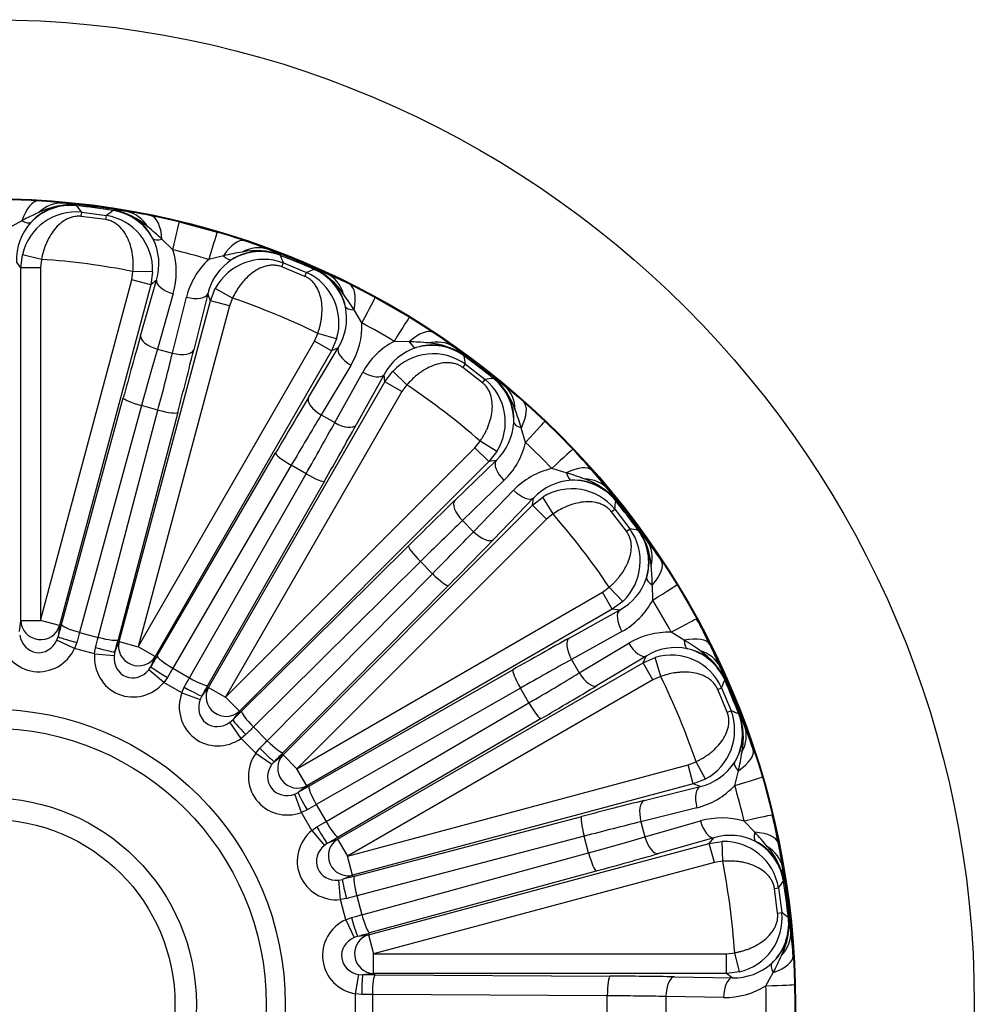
# Model space of a CAD drawing. Header units: millimetres. Extents: x 0 to 2285, y 0 to 1615.
# Tile 16 of 18: x 1624 to 1867, y 1082 to 1332. Entities that reach past the tile are written whole.
import ezdxf

# ---------------------------------------------------------------- set-up
doc = ezdxf.new("R2010")
doc.units = ezdxf.units.MM
doc.header["$LTSCALE"] = 7.692308
doc.layers.add('CAP500C', color=7, linetype='Continuous')
doc.layers.add('Default', color=7, linetype='Continuous')

# ---------------------------------------------------------------- blocks, each defined once
blk = doc.blocks.new('SE2')
at = {"layer": 'CAP500C', "color": 7, "linetype": 'Continuous'}
for p, q in [((1638.59, 1285.13), (1638.68, 1285.01)), ((1639.87, 1282.28), (1640, 1283.34)), ((1640, 1283.34), (1646.25, 1282.52)), ((1646.09, 1281.46), (1646.25, 1282.52)), ((1647.95, 1283.79), (1648.07, 1283.88)), ((1624.78, 1281.17), (1621.4, 1279.31)), ((1646.09, 1281.46), (1639.87, 1282.28)), ((1664.74, 1280.92), (1674.44, 1278.32)), ((1663.16, 1273.81), (1660.38, 1276.48)), ((1624.53, 1269.26), (1624.93, 1272.56)), ((1629.78, 1271.38), (1624.93, 1272.56)), ((1690.36, 1272.55), (1690.42, 1272.41)), ((1624.53, 1269.26), (1623.43, 1270.77)), ((1629.78, 1271.38), (1629.53, 1269.26)), ((1676, 1272.3), (1672.25, 1271.38)), ((1690.86, 1269.47), (1691.25, 1270.46)), ((1691.25, 1270.46), (1697.08, 1268.05)), ((1624.53, 1179.68), (1624.53, 1269.26)), ((1629.53, 1269.26), (1624.53, 1269.26)), ((1629.53, 1269.26), (1629.53, 1179.68)), ((1652.71, 1266.21), (1653.02, 1268.32)), ((1658.01, 1268.2), (1653.02, 1268.32)), ((1658.01, 1268.2), (1657.54, 1264.91)), ((1696.65, 1267.07), (1690.86, 1269.47)), ((1696.65, 1267.07), (1697.08, 1268.05)), ((1699.05, 1268.84), (1699.19, 1268.89)), ((1629.53, 1179.68), (1652.71, 1266.21)), ((1657.54, 1264.91), (1652.71, 1266.21)), ((1654.96, 1252), (1658.99, 1266.09)), ((1658.99, 1266.09), (1657.54, 1264.91)), ((1657.54, 1264.91), (1634.35, 1178.38)), ((1663.25, 1262.67), (1659.22, 1248.58)), ((1672, 1262.6), (1668.45, 1248.38)), ((1672.67, 1260.86), (1672, 1262.6)), ((1672.67, 1260.86), (1673.91, 1263.94)), ((1678.29, 1261.55), (1673.91, 1263.94)), ((1649.48, 1174.33), (1672.67, 1260.86)), ((1663.05, 1247.55), (1666.6, 1261.77)), ((1677.5, 1259.57), (1672.67, 1260.86)), ((1678.29, 1261.55), (1677.5, 1259.57)), ((1714.52, 1261.71), (1723.22, 1256.69)), ((1677.5, 1259.57), (1654.31, 1173.03)), ((1711.16, 1255.26), (1709.17, 1258.56)), ((1699.1, 1250.62), (1699.94, 1252.58)), ((1704.74, 1251.17), (1699.94, 1252.58)), ((1654.31, 1173.03), (1699.1, 1250.62)), ((1703.43, 1248.12), (1699.1, 1250.62)), ((1704.74, 1251.17), (1703.43, 1248.12)), ((1723.17, 1250.48), (1719.31, 1250.55)), ((1703.43, 1248.12), (1658.64, 1170.54)), ((1659.22, 1248.58), (1663.05, 1247.55)), ((1697.59, 1236.31), (1705.14, 1248.88)), ((1705.14, 1248.88), (1703.43, 1248.12)), ((1737.1, 1247), (1737.13, 1246.85)), ((1708.37, 1244.47), (1700.82, 1231.91)), ((1704.26, 1229.92), (1711.37, 1242.74)), ((1717, 1240.29), (1718.99, 1242.95)), ((1722.6, 1239.5), (1718.99, 1242.95)), ((1736.79, 1243.89), (1737.43, 1244.75)), ((1741.77, 1240.07), (1736.79, 1243.89)), ((1737.43, 1244.75), (1742.43, 1240.91)), ((1672.2, 1162.7), (1717, 1240.29)), ((1716.8, 1242.14), (1709.69, 1229.33)), ((1717, 1240.29), (1716.8, 1242.14)), ((1721.32, 1237.79), (1717, 1240.29)), ((1741.77, 1240.07), (1742.43, 1240.91)), ((1744.54, 1241.16), (1744.69, 1241.18)), ((1721.32, 1237.79), (1676.53, 1160.21)), ((1722.6, 1239.5), (1721.32, 1237.79)), ((1634.82, 1178.66), (1650.55, 1236.22)), ((1655.19, 1234.24), (1639.46, 1176.68)), ((1644.21, 1175.41), (1659.37, 1233.12)), ((1664.38, 1232.52), (1649.22, 1174.8)), ((1659.37, 1233.12), (1655.19, 1234.24)), ((1700.82, 1231.91), (1704.26, 1229.92)), ((1752.73, 1224.91), (1751.65, 1228.62)), ((1739.88, 1223.55), (1741.2, 1225.23)), ((1745.46, 1222.63), (1741.2, 1225.23)), ((1676.53, 1160.21), (1739.88, 1223.55)), ((1743.41, 1220.02), (1739.88, 1223.55)), ((1745.46, 1222.63), (1743.41, 1220.02)), ((1659.16, 1170.69), (1689.25, 1222.22)), ((1743.41, 1220.02), (1680.06, 1156.67)), ((1734.72, 1210.12), (1745.25, 1220.31)), ((1745.25, 1220.31), (1743.41, 1220.02)), ((1693.22, 1219.1), (1663.13, 1167.57)), ((1696.97, 1216.94), (1693.22, 1219.1)), ((1763.08, 1217.19), (1759.38, 1218.26)), ((1667.39, 1165.11), (1696.97, 1216.94)), ((1701.65, 1215.06), (1672.07, 1163.23)), ((1747.23, 1215.22), (1736.69, 1205.04)), ((1739.5, 1202.23), (1749.68, 1212.77)), ((1754.77, 1210.79), (1744.59, 1200.25)), ((1754.48, 1208.94), (1757.1, 1211)), ((1754.48, 1208.94), (1754.77, 1210.79)), ((1759.7, 1206.73), (1757.1, 1211)), ((1775.65, 1210.22), (1775.63, 1210.07)), ((1691.14, 1145.6), (1754.48, 1208.94)), ((1758.02, 1205.41), (1754.48, 1208.94)), ((1774.54, 1207.3), (1775.38, 1207.96)), ((1775.38, 1207.96), (1779.22, 1202.96)), ((1758.02, 1205.41), (1694.67, 1142.06)), ((1736.69, 1205.04), (1739.5, 1202.23)), ((1759.7, 1206.73), (1758.02, 1205.41)), ((1778.36, 1202.33), (1774.54, 1207.3)), ((1778.36, 1202.33), (1779.22, 1202.96)), ((1781.32, 1202.66), (1781.47, 1202.64)), ((1680.6, 1156.69), (1723.01, 1198.67)), ((1726.04, 1194.63), (1683.64, 1152.65)), ((1729.1, 1191.57), (1726.04, 1194.63)), ((1687.12, 1149.17), (1729.1, 1191.57)), ((1733.13, 1188.54), (1691.15, 1146.14)), ((1772.26, 1186.86), (1773.97, 1188.14)), ((1777.41, 1184.52), (1773.97, 1188.14)), ((1785.02, 1184.85), (1784.94, 1188.7)), ((1694.67, 1142.06), (1772.26, 1186.86)), ((1774.75, 1182.53), (1772.26, 1186.86)), ((1774.75, 1182.53), (1697.17, 1137.74)), ((1777.41, 1184.52), (1774.75, 1182.53)), ((1776.61, 1182.33), (1774.75, 1182.53)), ((1763.8, 1175.22), (1776.61, 1182.33)), ((1624.17, 1176.92), (1624.53, 1179.68)), ((1624.53, 1179.68), (1629.53, 1179.68)), ((1634.35, 1178.38), (1629.53, 1179.68)), ((1634.35, 1178.38), (1633.99, 1175.62)), ((1633.67, 1174.71), (1633.99, 1175.62)), ((1639.46, 1176.68), (1644.21, 1175.41)), ((1777.2, 1176.9), (1764.39, 1169.79)), ((1793.03, 1174.7), (1789.72, 1176.7)), ((1638.19, 1172.61), (1633.67, 1174.71)), ((1638.75, 1174.08), (1638.19, 1172.61)), ((1643.28, 1171.24), (1638.19, 1172.61)), ((1643.28, 1171.24), (1643.53, 1172.8)), ((1648.42, 1171.76), (1649.48, 1174.33)), ((1649.48, 1174.33), (1654.31, 1173.03)), ((1658.64, 1170.54), (1654.31, 1173.03)), ((1766.37, 1166.36), (1778.94, 1173.9)), ((1643.28, 1171.24), (1648.24, 1170.8)), ((1648.42, 1171.76), (1648.24, 1170.8)), ((1658.64, 1170.54), (1657.57, 1167.97)), ((1783.34, 1170.67), (1770.78, 1163.13)), ((1782.58, 1168.96), (1783.34, 1170.67)), ((1782.58, 1168.96), (1785.64, 1170.27)), ((1787.05, 1165.48), (1785.64, 1170.27)), ((1657.03, 1167.17), (1657.57, 1167.97)), ((1663.13, 1167.57), (1667.39, 1165.11)), ((1705, 1124.17), (1782.58, 1168.96)), ((1764.39, 1169.79), (1766.37, 1166.36)), ((1785.08, 1164.64), (1782.58, 1168.96)), ((1660.85, 1163.97), (1657.03, 1167.17)), ((1661.77, 1165.24), (1660.85, 1163.97)), ((1697.7, 1137.61), (1749.52, 1167.18)), ((1787.05, 1165.48), (1785.08, 1164.64)), ((1665.41, 1161.33), (1660.85, 1163.97)), ((1665.41, 1161.33), (1666.05, 1162.77)), ((1670.51, 1160.5), (1672.2, 1162.7)), ((1672.2, 1162.7), (1676.53, 1160.21)), ((1751.41, 1162.5), (1699.58, 1132.93)), ((1785.08, 1164.64), (1707.5, 1119.84)), ((1753.57, 1158.76), (1751.41, 1162.5)), ((1801.53, 1162.19), (1802.51, 1162.61)), ((1802.51, 1162.61), (1804.92, 1156.79)), ((1803.36, 1164.72), (1803.3, 1164.58)), ((1665.41, 1161.33), (1670.09, 1159.62)), ((1670.51, 1160.5), (1670.09, 1159.62)), ((1680.06, 1156.67), (1676.53, 1160.21)), ((1803.93, 1156.39), (1801.53, 1162.19)), ((1702.04, 1128.66), (1753.57, 1158.76)), ((1680.06, 1156.67), (1678.37, 1154.47)), ((1803.93, 1156.39), (1804.92, 1156.79)), ((1806.88, 1155.95), (1807.01, 1155.89)), ((1677.63, 1153.83), (1678.37, 1154.47)), ((1680.5, 1149.75), (1677.63, 1153.83)), ((1683.64, 1152.65), (1687.12, 1149.17)), ((1756.68, 1154.79), (1705.15, 1124.69)), ((1681.72, 1150.75), (1680.5, 1149.75)), ((1684.22, 1146.03), (1680.5, 1149.75)), ((1684.22, 1146.03), (1685.21, 1147.25)), ((1684.22, 1146.03), (1688.3, 1143.17)), ((1688.93, 1143.9), (1691.14, 1145.6)), ((1691.14, 1145.6), (1694.67, 1142.06)), ((1688.93, 1143.9), (1688.3, 1143.17)), ((1707.5, 1119.84), (1794.03, 1143.03)), ((1794.03, 1143.03), (1796.02, 1143.82)), ((1795.33, 1138.2), (1794.03, 1143.03)), ((1798.41, 1139.44), (1796.02, 1143.82)), ((1697.17, 1137.74), (1694.67, 1142.06)), ((1805.84, 1137.78), (1806.77, 1141.53)), ((1697.17, 1137.74), (1694.96, 1136.04)), ((1795.33, 1138.2), (1708.79, 1115.02)), ((1782.85, 1133.98), (1797.07, 1137.53)), ((1798.41, 1139.44), (1795.33, 1138.2)), ((1797.07, 1137.53), (1795.33, 1138.2)), ((1694.09, 1135.62), (1694.96, 1136.04)), ((1695.8, 1130.94), (1694.09, 1135.62)), ((1699.58, 1132.93), (1702.04, 1128.66)), ((1697.24, 1131.59), (1695.8, 1130.94)), ((1698.43, 1126.38), (1695.8, 1130.94)), ((1796.24, 1132.14), (1782.02, 1128.59)), ((1709.27, 1114.76), (1766.98, 1129.91)), ((1782.02, 1128.59), (1783.05, 1124.75)), ((1783.05, 1124.75), (1797.13, 1128.79)), ((1810.95, 1125.91), (1808.28, 1128.7)), ((1698.43, 1126.38), (1699.71, 1127.3)), ((1698.43, 1126.38), (1701.63, 1122.56)), ((1702.43, 1123.11), (1701.63, 1122.56)), ((1702.43, 1123.11), (1705, 1124.17)), ((1705, 1124.17), (1707.5, 1119.84)), ((1767.59, 1124.9), (1709.88, 1109.75)), ((1712.85, 1099.89), (1799.38, 1123.08)), ((1768.71, 1120.73), (1767.59, 1124.9)), ((1800.55, 1124.53), (1786.46, 1120.49)), ((1799.38, 1123.08), (1800.55, 1124.53)), ((1799.38, 1123.08), (1802.67, 1123.55)), ((1800.67, 1118.25), (1799.38, 1123.08)), ((1802.79, 1118.55), (1802.67, 1123.55)), ((1711.15, 1104.99), (1768.71, 1120.73)), ((1708.79, 1115.02), (1707.5, 1119.84)), ((1800.67, 1118.25), (1714.14, 1095.06)), ((1802.79, 1118.55), (1800.67, 1118.25)), ((1708.79, 1115.02), (1706.22, 1113.95)), ((1770.69, 1116.08), (1713.13, 1100.35)), ((1705.27, 1113.77), (1706.22, 1113.95)), ((1705.71, 1108.81), (1705.27, 1113.77)), ((1818.34, 1113.6), (1818.26, 1113.48)), ((1815.93, 1111.63), (1816.98, 1111.78)), ((1816.75, 1105.41), (1815.93, 1111.63)), ((1816.98, 1111.78), (1817.81, 1105.53)), ((1707.27, 1109.06), (1705.71, 1108.81)), ((1707.07, 1103.72), (1705.71, 1108.81)), ((1709.88, 1109.75), (1711.15, 1104.99)), ((1816.75, 1105.41), (1817.81, 1105.53)), ((1707.07, 1103.72), (1708.54, 1104.28)), ((1707.07, 1103.72), (1709.17, 1099.2)), ((1819.48, 1104.22), (1819.59, 1104.12)), ((1710.09, 1099.53), (1709.17, 1099.2)), ((1710.09, 1099.53), (1712.85, 1099.89)), ((1712.85, 1099.89), (1714.14, 1095.06)), ((1714.14, 1095.06), (1803.73, 1095.06)), ((1714.14, 1090.07), (1714.14, 1095.06)), ((1803.73, 1095.06), (1805.85, 1095.32)), ((1803.73, 1090.07), (1803.73, 1095.06)), ((1807.02, 1090.46), (1805.85, 1095.32)), ((1714.14, 1090.07), (1711.38, 1089.7)), ((1803.73, 1090.07), (1714.14, 1090.07)), ((1807.02, 1090.46), (1803.73, 1090.07)), ((1805.24, 1088.96), (1803.73, 1090.07)), ((1813.77, 1086.94), (1815.64, 1090.32)), ((1709.56, 1084.87), (1710.42, 1089.78)), ((1710.42, 1089.78), (1711.38, 1089.7)), ((1714.53, 1089.69), (1774.2, 1089.39)), ((1790.58, 1089.22), (1805.24, 1088.96)), ((1709.56, 1079.6), (1709.56, 1084.87)), ((1711.12, 1084.71), (1709.56, 1084.87)), ((1713.82, 1084.69), (1713.82, 1079.77)), ((1773.49, 1084.39), (1713.82, 1084.69)), ((1773.49, 1080.07), (1773.49, 1084.39)), ((1788.38, 1084.22), (1788.38, 1080.25)), ((1803.04, 1083.97), (1788.38, 1084.22))]:
    blk.add_line(p, q, dxfattribs=at)
for radius in [250, 204.6, 204.43, 75, 70.15, 52.41, 46.98]:
    blk.add_circle((1616.7, 1082.23), radius, dxfattribs=at)
for centre, radius, start, end in [((1617.75, 1125.64), 160.98, 85.9978, 88.5859), ((1637.07, 1271.76), 13.46, 83.526, 137.9846), ((1619.49, 1149.4), 137.16, 83.4399, 86.0292), ((1637.14, 1267.21), 17.97, 85.3588, 116.5871), ((1616.7, 1082.23), 204.27, 80.1847, 84.8153), ((1632.44, 1257.21), 28.59, 77.5696, 84.5349), ((1616.7, 1082.23), 203.96, 81.1878, 83.8122), ((1009.87, 789.51), 800.58, 38.08581, 38.23775), ((1657.95, 1219.02), 70.45, 114.1833, 118.088), ((1638.58, 1269.4), 14.01, 84.1831, 166.9873), ((2128.48, 640.57), 802.89, 126.76247, 126.91397), ((1643.99, 1268.67), 14.03, 358.0993, 80.7304), ((1646.07, 1270.57), 13.46, 27.0154, 81.474), ((1646.79, 1255.32), 28.59, 80.4651, 87.4304), ((1644.84, 1266.2), 17.97, 48.4129, 79.6412), ((1631.39, 1147.84), 137.16, 78.9708, 81.5601), ((1637.79, 1271.2), 14.36, 138.2336, 181.7039), ((1626.92, 1124.44), 160.98, 76.4141, 79.0022), ((1612.26, 1225.04), 70.45, 46.912, 50.8167), ((1628.95, 1123.89), 160.98, 70.9978, 73.5859), ((1645.21, 1270.21), 14.39, 343.3402, 26.7223), ((1636.78, 1146.39), 137.16, 68.4399, 71.0292), ((1644.5, 1268.09), 19.52, 343.8801, 17.0437), ((1618.82, 1090.13), 188.96, 73.5733, 76.4267), ((1691.95, 1203.68), 70.45, 99.1833, 103.088), ((1685.43, 1260.02), 13.46, 68.526, 122.9846), ((1684.32, 1255.62), 17.97, 70.3588, 101.5871), ((1616.7, 1082.23), 204.27, 65.1847, 69.8153), ((1677.19, 1247.17), 28.59, 62.5696, 69.5349), ((1616.7, 1082.23), 189.6, 78.9564, 86.0436), ((1685.55, 1257.09), 19.52, 132.9563, 166.1199), ((1685.97, 1259.3), 14.36, 123.2336, 166.7039), ((1686.27, 1257.36), 14.01, 69.1831, 151.9873), ((954.78, 956.54), 800.58, 23.08581, 23.23775), ((1616.7, 1082.23), 203.96, 66.1878, 68.8122), ((1996.73, 523.16), 802.89, 111.76247, 111.91397), ((1691.31, 1255.25), 14.03, 343.0993, 65.7304), ((1693.82, 1256.55), 13.46, 12.0154, 66.474), ((1690.56, 1241.63), 28.59, 65.4651, 72.4304), ((1691.49, 1252.65), 17.97, 33.4129, 64.6412), ((1647.87, 1141.8), 137.16, 63.9708, 66.5601), ((1637.49, 1120.35), 160.98, 61.4141, 64.0022), ((1649.37, 1221.32), 70.45, 31.912, 35.8167), ((1616.7, 1082.23), 189.6, 63.9564, 71.0436), ((1692.89, 1256.43), 14.39, 328.3402, 11.7223), ((1691.65, 1254.56), 19.52, 328.8801, 2.0437), ((1620.79, 1089.31), 188.96, 58.5733, 61.4267), ((1639.31, 1119.3), 160.98, 55.9978, 58.5859), ((1652.7, 1139.01), 137.16, 53.4399, 56.0292), ((1728.46, 1233.31), 19.52, 117.9563, 151.1199), ((1720.82, 1180.07), 70.45, 84.1833, 88.088), ((1726.89, 1232.21), 17.97, 55.3588, 86.5871), ((1729.44, 1235.34), 14.36, 108.2336, 151.7039), ((1729.1, 1236.18), 13.46, 53.526, 107.9846), ((1616.7, 1082.23), 204.27, 50.1847, 54.8153), ((1717.81, 1225.9), 28.59, 47.5696, 54.5349), ((1729.23, 1233.39), 14.01, 54.1831, 136.9873), ((944.81, 1132.14), 800.58, 8.08581, 8.23775), ((1616.7, 1082.23), 203.96, 51.1878, 53.8122), ((1839.08, 443.86), 802.89, 96.76247, 96.91397), ((1733.55, 1230.05), 14.03, 328.0993, 50.7304), ((1736.31, 1230.65), 13.46, 357.0154, 51.474), ((1729.3, 1217.09), 28.59, 50.4651, 57.4304), ((1733.05, 1227.48), 17.97, 18.4129, 49.6412), ((1616.7, 1082.23), 189.6, 48.9564, 56.0436), ((1662.22, 1131.7), 137.16, 48.9708, 51.5601), ((1684.25, 1208.13), 70.45, 16.912, 20.8167), ((1735.38, 1230.77), 14.39, 313.3402, 356.7223), ((1733.7, 1229.29), 19.52, 313.8801, 347.0437), ((1622.48, 1088.02), 188.96, 43.5733, 46.4267), ((1648.14, 1112.19), 160.98, 40.9978, 43.5859), ((1763.76, 1199.24), 19.52, 102.9563, 136.1199), ((1666.17, 1127.76), 137.16, 38.4399, 41.0292), ((1765.23, 1200.94), 14.36, 93.2336, 136.7039), ((1742.59, 1149.79), 70.45, 69.1833, 73.088), ((1765.12, 1201.84), 13.46, 38.526, 92.9846), ((1761.95, 1198.58), 17.97, 40.3588, 71.5871), ((1764.52, 1199.11), 14.01, 39.1831, 121.9873), ((1616.7, 1082.23), 204.27, 35.1847, 39.8153), ((1751.55, 1194.83), 28.59, 32.5696, 39.5349), ((980.62, 1304.34), 800.58, 353.08581, 353.23775), ((1616.7, 1082.23), 203.96, 36.1878, 38.8122), ((1616.7, 1082.23), 189.6, 33.9564, 41.0436), ((1767.82, 1194.77), 14.03, 313.0993, 35.7304), ((1666.28, 408.05), 802.89, 81.76247, 81.91397), ((1770.64, 1194.64), 13.46, 342.0154, 36.474), ((1760.36, 1183.35), 28.59, 35.4651, 42.4304), ((1766.68, 1192.42), 17.97, 3.4129, 34.6412), ((1673.48, 1118.23), 137.16, 33.9708, 36.5601), ((1714.53, 1186.35), 70.45, 1.912, 5.8167), ((1769.78, 1195), 14.39, 298.3402, 341.7223), ((1767.78, 1194), 19.52, 298.8801, 332.0437), ((1623.78, 1086.32), 188.96, 28.5733, 31.4267), ((1654.82, 1103.03), 160.98, 25.9978, 28.5859), ((1789.03, 1157.19), 19.52, 87.9563, 121.1199), ((1790.89, 1158.45), 14.36, 78.2336, 121.7039), ((1755.79, 1114.9), 70.45, 54.1833, 58.088), ((1791.02, 1159.35), 13.46, 23.526, 77.9846), ((1676.26, 1113.4), 137.16, 23.4399, 26.0292), ((1789.73, 1156.87), 14.01, 24.1831, 106.9873), ((1787.11, 1157.03), 17.97, 25.3588, 56.5871), ((1616.7, 1082.23), 204.27, 20.1847, 24.8153), ((1776.1, 1156.09), 28.59, 17.5696, 24.5349), ((1616.7, 1082.23), 189.6, 18.9564, 26.0436), ((1059.78, 1461.4), 800.58, 338.08581, 338.23775), ((1616.7, 1082.23), 203.96, 21.1878, 23.8122), ((1791.8, 1151.82), 14.03, 298.0993, 20.7304), ((1490.1, 418.19), 802.89, 66.76247, 66.91397), ((1794.49, 1150.96), 13.46, 327.0154, 21.474), ((1781.64, 1142.72), 28.59, 20.4651, 27.4304), ((1790.09, 1149.85), 17.97, 348.4129, 19.6412), ((1680.86, 1102.31), 137.16, 18.9708, 21.5601), ((1738.15, 1157.48), 70.45, 346.912, 350.8167), ((1793.75, 1151.53), 14.39, 283.3402, 326.7223), ((1791.55, 1151.09), 19.52, 283.8801, 317.0437), ((1624.6, 1084.35), 188.96, 13.5733, 16.4267), ((1658.9, 1092.45), 160.98, 10.9978, 13.5859), ((1802.55, 1110.03), 19.52, 72.9563, 106.1199), ((1804.68, 1110.77), 14.36, 63.2336, 106.7039), ((1759.5, 1077.79), 70.45, 39.1833, 43.088), ((1803.15, 1109.55), 14.01, 9.1831, 91.9873), ((1805.04, 1111.61), 13.46, 8.526, 62.9846), ((1682.3, 1096.92), 137.16, 8.4399, 11.0292), ((1800.67, 1110.37), 17.97, 10.3588, 41.5871), ((1616.7, 1082.23), 189.6, 3.9564, 11.0436), ((1616.7, 1082.23), 204.27, 5.1847, 9.8153), ((1789.78, 1112.32), 28.59, 2.5696, 9.5349), ((1176.89, 1592.63), 800.58, 323.08581, 323.23775), ((1616.7, 1082.23), 203.96, 6.1878, 8.8122), ((1803.84, 1104.13), 14.03, 283.0993, 5.7304), ((1322.55, 473.58), 802.89, 51.76247, 51.91397), ((1806.22, 1102.61), 13.46, 312.0154, 6.474), ((1801.68, 1102.67), 17.97, 333.4129, 4.6412), ((1791.67, 1097.97), 28.59, 5.4651, 12.4304), ((1683.87, 1085.02), 137.16, 3.9708, 6.5601), ((1805.65, 1103.35), 14.39, 268.3402, 311.7223), ((1753.49, 1123.49), 70.45, 331.912, 335.8167), ((1803.42, 1103.49), 19.52, 268.8801, 302.0437), ((1624.88, 1082.23), 188.96, 358.5733, 1.4267)]:
    blk.add_arc(centre, radius, start, end, dxfattribs=at)
for centre, major_axis, ratio, start_param, end_param in [((1628.21, 1273.26), (0.92, 12.97), 0.377934, 0.028278, 0.942128), ((1637.18, 1271.1), (11.3, 8.27), 0.998257, 0.831756, 1.746478), ((1633.98, 1272.72), (1.53, 12.91), 0.725357, 0.038036, 0.703849), ((1645.8, 1269.97), (8.77, -10.91), 0.998257, 1.395114, 2.309837), ((1649.31, 1270.71), (1.86, 12.87), 0.725357, 5.579337, 6.245149), ((1623.47, 1284.21), (3.69, -3.38), 0.339743, 5.362226, 6.221364), ((1655.03, 1269.73), (2.47, 12.76), 0.377934, 5.341057, 6.254908), ((1661.68, 1268.29), (3.05, 12.64), 0.012199, -1.115333, -0.026182), ((1670.77, 1265.85), (3.68, 12.47), 0.012199, 0.026182, 1.115333), ((1662.44, 1279.08), (-4.43, -2.31), 0.339743, 0.061822, 0.920959), ((1677.26, 1263.78), (4.25, 12.29), 0.377934, 0.028278, 0.942128), ((1685.36, 1259.37), (13.05, 5.06), 0.998257, 0.831756, 1.746478), ((1682.7, 1261.76), (4.82, 12.07), 0.725357, 0.038036, 0.703849), ((1675.51, 1275.58), (2.69, -4.22), 0.339743, 5.362226, 6.221364), ((1693.4, 1256.04), (5.65, -12.81), 0.998257, 1.395114, 2.309837), ((1696.98, 1255.85), (5.13, 11.95), 0.725357, 5.579337, 6.245149), ((1663.82, 1264.79), (4.81, -1.38), 0.439963, 3.180465, 4.719917), ((1702.25, 1253.42), (5.69, 11.69), 0.377934, 5.341057, 6.254908), ((1667.17, 1263.9), (-4.85, 1.21), 0.439963, 1.563268, 3.10272), ((1708.3, 1250.3), (6.22, 11.42), 0.012199, -1.115333, -0.026182), ((1711.83, 1260.54), (-4.88, -1.08), 0.339743, 0.061822, 0.920959), ((1716.45, 1245.6), (6.78, 11.09), 0.012199, 0.026182, 1.115333), ((1722.18, 1241.92), (7.28, 10.77), 0.377934, 0.028278, 0.942128), ((1650.36, 1228.18), (14.24, 53.13), 0.034921, 1.115181, 1.428095), ((1659.79, 1250.71), (4.81, -1.38), 0.439963, 3.180465, 4.719917), ((1723.55, 1253.77), (1.5, -4.77), 0.339743, 5.362226, 6.221364), ((1728.87, 1235.56), (13.92, 1.51), 0.998257, 0.831756, 1.746478), ((1726.91, 1238.56), (7.78, 10.41), 0.725357, 0.038036, 0.703849), ((1655.19, 1226.88), (12.94, 48.3), 0.038413, 1.115181, 1.428095), ((1655.69, 1226.75), (12.94, 48.3), 0.038413, -1.428095, -1.115181), ((1663.62, 1249.68), (-4.85, 1.21), 0.439963, 1.563268, 3.10272), ((1660.52, 1225.45), (14.24, 53.13), 0.034921, -1.428095, -1.115181), ((1709.47, 1246.38), (4.29, -2.57), 0.439963, 3.180465, 4.719917), ((1712.47, 1244.64), (-4.37, 2.43), 0.439963, 1.563268, 3.10272), ((1735.77, 1230.27), (2.14, -13.84), 0.998257, 1.395114, 2.309837), ((1739.18, 1229.15), (8.05, 10.21), 0.725357, 5.579337, 6.245149), ((1655.38, 1234.93), (4.82, -1.32), 0.142216, 3.176858, 4.713103), ((1686.99, 1214.49), (27.5, 47.63), 0.034921, 1.115181, 1.428095), ((1701.92, 1233.81), (4.29, -2.57), 0.439963, 3.180465, 4.719917), ((1743.64, 1225.45), (8.52, 9.82), 0.377934, 5.341057, 6.254908), ((1659.55, 1233.81), (-4.84, 1.27), 0.142216, 1.570083, 3.106327), ((1691.32, 1211.99), (25, 43.3), 0.038413, 1.115181, 1.428095), ((1748.68, 1220.87), (8.96, 9.42), 0.012199, -1.115333, -0.026182), ((1691.77, 1211.73), (25, 43.3), 0.038413, -1.428095, -1.115181), ((1696.09, 1209.23), (27.5, 47.63), 0.034921, -1.428095, -1.115181), ((1705.36, 1231.83), (-4.37, 2.43), 0.439963, 1.563268, 3.10272), ((1754.74, 1229.84), (-5, 0.22), 0.339743, 0.061822, 0.920959), ((1755.33, 1214.21), (9.42, 8.96), 0.012199, 0.026182, 1.115333), ((1693.58, 1219.72), (4.32, -2.52), 0.142216, 3.176858, 4.713103), ((1748.79, 1216.77), (3.47, -3.6), 0.439963, 3.180465, 4.719917), ((1759.91, 1209.18), (9.82, 8.52), 0.377934, 0.028278, 0.942128), ((1697.32, 1217.56), (-4.34, 2.48), 0.142216, 1.570083, 3.106327), ((1764.3, 1220.27), (0.22, -5), 0.339743, 5.362226, 6.221364), ((1764.73, 1201.31), (13.84, -2.14), 0.998257, 0.831756, 1.746478), ((1763.62, 1204.71), (10.21, 8.05), 0.725357, 0.038036, 0.703849), ((1751.24, 1214.32), (-3.6, 3.47), 0.439963, 1.563268, 3.10272), ((1718.82, 1191.79), (38.89, 38.89), 0.034921, 1.115181, 1.428095), ((1738.25, 1206.59), (3.47, -3.6), 0.439963, 3.180465, 4.719917), ((1722.36, 1188.26), (35.36, 35.36), 0.038413, 1.115181, 1.428095), ((1770.03, 1194.4), (-1.51, -13.92), 0.998257, 1.395114, 2.309837), ((1722.72, 1187.89), (35.36, 35.36), 0.038413, -1.428095, -1.115181), ((1726.26, 1184.36), (38.89, 38.89), 0.034921, -1.428095, -1.115181), ((1741.06, 1203.78), (-3.6, 3.47), 0.439963, 1.563268, 3.10272), ((1726.54, 1195.13), (3.52, -3.55), 0.142216, 3.176858, 4.713103), ((1773.03, 1192.45), (10.41, 7.78), 0.725357, 5.579337, 6.245149), ((1776.38, 1187.71), (10.77, 7.28), 0.377934, 5.341057, 6.254908), ((1729.6, 1192.08), (-3.55, 3.52), 0.142216, 1.570083, 3.106327), ((1788.23, 1189.08), (-4.77, 1.5), 0.339743, 0.061822, 0.920959), ((1780.06, 1181.99), (11.09, 6.78), 0.012199, -1.115333, -0.026182), ((1779.11, 1178), (2.43, -4.37), 0.439963, 3.180465, 4.719917), ((1784.77, 1173.84), (11.42, 6.22), 0.012199, 0.026182, 1.115333), ((1629.53, 1179.68), (4.96, -0.65), 0.966025, 3.277041, 6.147737), ((1634.7, 1173.54), (9.06, 33.81), 0.034921, 1.428095, 1.51854), ((1639.64, 1177.37), (4.82, -1.32), 0.142216, 3.176858, 4.713103), ((1629.18, 1177.02), (1.35, 10.26), 0.966025, 1.885277, 4.397908), ((1629.18, 1177.02), (0.72, 5.47), 0.905539, 1.885277, 4.397908), ((1638.82, 1174.33), (4.83, -1.3), 0.052232, 3.176547, 4.712484), ((1639.52, 1172.25), (7.76, 28.98), 0.040741, 1.428095, 1.51854), ((1641.94, 1171.6), (7.76, 28.98), 0.040741, -1.51854, -1.428095), ((1644.4, 1176.1), (-4.84, 1.27), 0.142216, 1.570083, 3.106327), ((1743.7, 1161.63), (47.63, 27.5), 0.034921, 1.115181, 1.428095), ((1766.29, 1170.89), (2.43, -4.37), 0.439963, 3.180465, 4.719917), ((1787.89, 1167.78), (11.69, 5.69), 0.377934, 0.028278, 0.942128), ((1643.59, 1173.05), (-4.83, 1.29), 0.052232, 1.570701, 3.106638), ((1646.77, 1170.31), (9.06, 33.81), 0.034921, -1.51854, -1.428095), ((1654.31, 1173.03), (4.62, -1.91), 0.966025, 3.277041, 6.147737), ((1780.84, 1175), (-2.57, 4.29), 0.439963, 1.563268, 3.10272), ((1795, 1177.36), (-1.08, -4.88), 0.339743, 5.362226, 6.221364), ((1790.51, 1158.94), (12.81, -5.65), 0.998257, 0.831756, 1.746478), ((1653.29, 1170.56), (3.96, 9.56), 0.966025, 1.885277, 4.397908), ((1653.29, 1170.56), (2.11, 5.1), 0.905539, 1.885277, 4.397908), ((1657.72, 1165.77), (17.5, 30.31), 0.034921, 1.428095, 1.51854), ((1663.49, 1168.19), (4.32, -2.52), 0.142216, 3.176858, 4.713103), ((1790.31, 1162.51), (11.95, 5.13), 0.725357, 0.038036, 0.703849), ((1661.9, 1165.47), (4.33, -2.51), 0.052232, 3.176547, 4.712484), ((1662.04, 1163.27), (15, 25.98), 0.040741, 1.428095, 1.51854), ((1746.2, 1157.3), (43.3, 25), 0.038413, 1.115181, 1.428095), ((1664.21, 1162.02), (15, 25.98), 0.040741, -1.51854, -1.428095), ((1667.75, 1165.73), (-4.34, 2.48), 0.142216, 1.570083, 3.106327), ((1752.02, 1162.86), (2.48, -4.34), 0.142216, 3.176858, 4.713103), ((1746.46, 1156.85), (43.3, 25), 0.038413, -1.428095, -1.115181), ((1768.28, 1167.46), (-2.57, 4.29), 0.439963, 1.563268, 3.10272), ((1666.18, 1163), (-4.33, 2.49), 0.052232, 1.570701, 3.106638), ((1668.54, 1159.53), (17.5, 30.31), 0.034921, -1.51854, -1.428095), ((1676.53, 1160.21), (3.97, -3.04), 0.966025, 3.277041, 6.147737), ((1748.96, 1152.52), (47.63, 27.5), 0.034921, -1.428095, -1.115181), ((1674.9, 1158.08), (6.3, 8.21), 0.966025, 1.885277, 4.397908), ((1674.9, 1158.08), (3.36, 4.38), 0.905539, 1.885277, 4.397908), ((1754.18, 1159.11), (-2.52, 4.32), 0.142216, 1.570083, 3.106327), ((1677.94, 1152.31), (24.75, 24.75), 0.034921, 1.428095, 1.51854), ((1684.14, 1153.15), (3.52, -3.55), 0.142216, 3.176858, 4.713103), ((1793.84, 1150.9), (-5.06, -13.05), 0.998257, 1.395114, 2.309837), ((1681.9, 1150.93), (3.53, -3.54), 0.052232, 3.176547, 4.712484), ((1681.47, 1148.78), (21.21, 21.21), 0.040741, 1.428095, 1.51854), ((1796.23, 1148.23), (12.07, 4.82), 0.725357, 5.579337, 6.245149), ((1683.24, 1147.01), (21.21, 21.21), 0.040741, -1.51854, -1.428095), ((1687.62, 1149.67), (-3.55, 3.52), 0.142216, 1.570083, 3.106327), ((1692.55, 1140.44), (8.21, 6.3), 0.966025, 1.885277, 4.397908), ((1685.4, 1147.44), (-3.54, 3.53), 0.052232, 1.570701, 3.106638), ((1686.78, 1143.47), (24.75, 24.75), 0.034921, -1.51854, -1.428095), ((1694.67, 1142.06), (3.04, -3.97), 0.966025, 3.277041, 6.147737), ((1798.24, 1142.79), (12.29, 4.25), 0.377934, 5.341057, 6.254908), ((1692.55, 1140.44), (4.38, 3.36), 0.905539, 1.885277, 4.397908), ((1810.04, 1141.05), (-4.22, 2.69), 0.339743, 0.061822, 0.920959), ((1693.99, 1134.07), (30.31, 17.5), 0.034921, 1.428095, 1.51854), ((1700.2, 1133.28), (2.48, -4.34), 0.142216, 3.176858, 4.713103), ((1798.36, 1132.71), (1.21, -4.85), 0.439963, 3.180465, 4.719917), ((1800.32, 1136.3), (12.47, 3.68), 0.012199, -1.115333, -0.026182), ((1697.46, 1131.72), (2.49, -4.33), 0.052232, 3.176547, 4.712484), ((1696.49, 1129.74), (25.98, 15), 0.040741, 1.428095, 1.51854), ((1759.92, 1126.05), (53.13, 14.24), 0.034921, 1.115181, 1.428095), ((1784.14, 1129.16), (1.21, -4.85), 0.439963, 3.180465, 4.719917), ((1802.75, 1127.22), (12.64, 3.05), 0.012199, 0.026182, 1.115333), ((1697.74, 1127.58), (25.98, 15), 0.040741, -1.51854, -1.428095), ((1702.66, 1129.02), (-2.52, 4.32), 0.142216, 1.570083, 3.106327), ((1768.28, 1125.09), (1.27, -4.84), 0.142216, 3.176858, 4.713103), ((1761.21, 1121.23), (48.3, 12.94), 0.038413, 1.115181, 1.428095), ((1799.26, 1129.36), (-1.38, 4.81), 0.439963, 1.563268, 3.10272), ((1705.03, 1118.82), (9.56, 3.96), 0.966025, 1.885277, 4.397908), ((1699.93, 1127.44), (-2.51, 4.33), 0.052232, 1.570701, 3.106638), ((1813.55, 1127.97), (-2.31, -4.43), 0.339743, 5.362226, 6.221364), ((1804.2, 1120.56), (12.76, 2.47), 0.377934, 0.028278, 0.942128), ((1705.03, 1118.82), (5.1, 2.11), 0.905539, 1.885277, 4.397908), ((1707.5, 1119.84), (1.91, -4.62), 0.966025, 3.277041, 6.147737), ((1700.24, 1123.25), (30.31, 17.5), 0.034921, -1.51854, -1.428095), ((1761.35, 1120.72), (48.3, 12.94), 0.038413, -1.428095, -1.115181), ((1785.17, 1125.32), (-1.38, 4.81), 0.439963, 1.563268, 3.10272), ((1804.43, 1111.34), (10.91, -8.77), 0.998257, 0.831756, 1.746478), ((1769.4, 1120.91), (-1.32, 4.82), 0.142216, 1.570083, 3.106327), ((1762.64, 1115.9), (53.13, 14.24), 0.034921, -1.428095, -1.115181), ((1805.17, 1114.84), (12.87, 1.86), 0.725357, 0.038036, 0.703849), ((1707.52, 1109.13), (1.29, -4.83), 0.052232, 3.176547, 4.712484), ((1704.77, 1112.3), (33.81, 9.06), 0.034921, 1.428095, 1.51854), ((1710.56, 1109.93), (1.27, -4.84), 0.142216, 3.176858, 4.713103), ((1706.07, 1107.47), (28.98, 7.76), 0.040741, 1.428095, 1.51854), ((1711.49, 1094.71), (10.26, 1.35), 0.966025, 1.885277, 4.397908), ((1706.72, 1105.06), (28.98, 7.76), 0.040741, -1.51854, -1.428095), ((1708.8, 1104.35), (-1.3, 4.83), 0.052232, 1.570701, 3.106638), ((1711.84, 1105.18), (-1.32, 4.82), 0.142216, 1.570083, 3.106327), ((1805.57, 1102.71), (-8.27, -11.3), 0.998257, 1.395114, 2.309837), ((1708.01, 1100.23), (33.81, 9.06), 0.034921, -1.51854, -1.428095), ((1807.19, 1099.52), (12.91, 1.53), 0.725357, 5.579337, 6.245149), ((1711.49, 1094.71), (5.47, 0.72), 0.905539, 1.885277, 4.397908), ((1714.14, 1095.06), (0.65, -4.96), 0.966025, 3.277041, 6.147737), ((1818.68, 1089), (-3.38, 3.69), 0.339743, 0.061822, 0.920959), ((1807.73, 1093.74), (12.97, 0.92), 0.377934, 5.341057, 6.254908), ((1711.38, 1084.71), (-0.01, -5), 0.052232, 3.176547, 4.712484), ((1709.56, 1088.48), (35, 0), 0.034921, 1.428095, 1.51854), ((1714.53, 1084.69), (-0.03, -5), 0.142216, 3.176858, 4.713103), ((1774.2, 1084.39), (-0.03, -5), 0.142216, 3.176858, 4.713103), ((1766.38, 1087.49), (55, 0), 0.034921, 1.115181, 1.428095), ((1790.58, 1084.22), (-0.09, -5), 0.439963, 3.180465, 4.719917), ((1805.24, 1083.97), (-0.09, -5), 0.439963, 3.180465, 4.719917), ((1808.05, 1086.94), (13, 0.32), 0.012199, -1.115333, -0.026182), ((1709.56, 1083.48), (30, 0), 0.040741, 1.428095, 1.51854), ((1766.38, 1082.49), (50, 0), 0.038413, 1.115181, 1.428095)]:
    blk.add_ellipse(centre, major_axis=major_axis, ratio=ratio, start_param=start_param, end_param=end_param, dxfattribs=at)
for points, knots in [([(1639.87, 1282.28), (1639.7, 1282.3), (1639.35, 1282.33), (1638.83, 1282.32), (1638.29, 1282.26), (1637.61, 1282.13), (1636.77, 1281.86), (1635.53, 1281.25), (1634.14, 1280.2), (1632.73, 1278.61), (1631.77, 1277.08), (1631.13, 1275.78), (1630.64, 1274.59), (1630.15, 1273.13), (1629.9, 1271.96), (1629.78, 1271.38)], [0, 0, 0, 0, 0.029727, 0.060101, 0.091627, 0.124756, 0.187205, 0.257315, 0.395477, 0.53358, 0.668963, 0.732291, 0.795254, 0.898109, 1, 1, 1, 1]), ([(1653.02, 1268.32), (1653.04, 1268.62), (1653.08, 1269.21), (1653.09, 1270.09), (1653.06, 1270.98), (1652.99, 1271.92), (1652.85, 1272.92), (1652.57, 1274.33), (1652.04, 1276.07), (1651.1, 1277.96), (1650.03, 1279.34), (1648.99, 1280.25), (1648.11, 1280.81), (1647.15, 1281.25), (1646.44, 1281.39), (1646.09, 1281.46)], [0, 0, 0, 0, 0.050821, 0.101786, 0.15299, 0.204533, 0.267755, 0.33135, 0.465859, 0.604796, 0.74223, 0.812458, 0.875013, 0.939819, 1, 1, 1, 1]), ([(1690.86, 1269.47), (1690.7, 1269.53), (1690.37, 1269.65), (1689.86, 1269.77), (1689.33, 1269.86), (1688.63, 1269.91), (1687.75, 1269.86), (1686.4, 1269.6), (1684.78, 1268.94), (1683.01, 1267.77), (1681.68, 1266.54), (1680.73, 1265.45), (1679.95, 1264.43), (1679.1, 1263.14), (1678.56, 1262.08), (1678.29, 1261.55)], [0, 0, 0, 0, 0.029727, 0.060101, 0.091627, 0.124756, 0.187205, 0.257315, 0.395477, 0.53358, 0.668963, 0.732291, 0.795254, 0.898109, 1, 1, 1, 1]), ([(1699.94, 1252.58), (1700.04, 1252.86), (1700.23, 1253.42), (1700.47, 1254.27), (1700.67, 1255.14), (1700.84, 1256.07), (1700.97, 1257.06), (1701.07, 1258.5), (1701, 1260.31), (1700.58, 1262.39), (1699.91, 1264), (1699.14, 1265.15), (1698.43, 1265.92), (1697.62, 1266.59), (1696.97, 1266.91), (1696.65, 1267.07)], [0, 0, 0, 0, 0.050821, 0.101786, 0.15299, 0.204533, 0.267755, 0.33135, 0.465859, 0.604796, 0.74223, 0.812458, 0.875013, 0.939819, 1, 1, 1, 1]), ([(1736.79, 1243.89), (1736.65, 1243.99), (1736.37, 1244.19), (1735.9, 1244.45), (1735.41, 1244.67), (1734.75, 1244.9), (1733.89, 1245.08), (1732.51, 1245.17), (1730.78, 1244.96), (1728.77, 1244.28), (1727.17, 1243.44), (1725.97, 1242.63), (1724.95, 1241.85), (1723.79, 1240.83), (1723, 1239.94), (1722.6, 1239.5)], [0, 0, 0, 0, 0.029727, 0.060101, 0.091627, 0.124756, 0.187205, 0.257315, 0.395477, 0.53358, 0.668963, 0.732291, 0.795254, 0.898109, 1, 1, 1, 1]), ([(1741.2, 1225.23), (1741.36, 1225.48), (1741.69, 1225.97), (1742.14, 1226.73), (1742.56, 1227.51), (1742.97, 1228.36), (1743.35, 1229.29), (1743.82, 1230.66), (1744.22, 1232.43), (1744.35, 1234.54), (1744.11, 1236.27), (1743.67, 1237.58), (1743.19, 1238.51), (1742.58, 1239.36), (1742.03, 1239.84), (1741.77, 1240.07)], [0, 0, 0, 0, 0.050821, 0.101786, 0.15299, 0.204533, 0.267755, 0.33135, 0.465859, 0.604796, 0.74223, 0.812458, 0.875013, 0.939819, 1, 1, 1, 1]), ([(1774.54, 1207.3), (1774.43, 1207.43), (1774.21, 1207.7), (1773.83, 1208.07), (1773.41, 1208.41), (1772.83, 1208.8), (1772.05, 1209.2), (1770.74, 1209.65), (1769.01, 1209.88), (1766.9, 1209.75), (1765.13, 1209.35), (1763.76, 1208.89), (1762.57, 1208.39), (1761.19, 1207.71), (1760.19, 1207.06), (1759.7, 1206.73)], [0, 0, 0, 0, 0.029727, 0.060101, 0.091627, 0.124756, 0.187205, 0.257315, 0.395477, 0.53358, 0.668963, 0.732291, 0.795254, 0.898109, 1, 1, 1, 1]), ([(1773.97, 1188.14), (1774.19, 1188.33), (1774.63, 1188.72), (1775.27, 1189.34), (1775.87, 1189.98), (1776.49, 1190.7), (1777.1, 1191.5), (1777.9, 1192.7), (1778.75, 1194.3), (1779.42, 1196.31), (1779.64, 1198.04), (1779.55, 1199.42), (1779.33, 1200.44), (1778.96, 1201.43), (1778.55, 1202.03), (1778.36, 1202.33)], [0, 0, 0, 0, 0.050821, 0.101786, 0.15299, 0.204533, 0.267755, 0.33135, 0.465859, 0.604796, 0.74223, 0.812458, 0.875013, 0.939819, 1, 1, 1, 1]), ([(1801.53, 1162.19), (1801.46, 1162.35), (1801.31, 1162.66), (1801.04, 1163.11), (1800.73, 1163.55), (1800.27, 1164.08), (1799.62, 1164.67), (1798.47, 1165.44), (1796.86, 1166.11), (1794.78, 1166.54), (1792.97, 1166.6), (1791.53, 1166.51), (1790.25, 1166.34), (1788.74, 1166.03), (1787.61, 1165.66), (1787.05, 1165.48)], [0, 0, 0, 0, 0.029727, 0.060101, 0.091627, 0.124756, 0.187205, 0.257315, 0.395477, 0.53358, 0.668963, 0.732291, 0.795254, 0.898109, 1, 1, 1, 1]), ([(1796.02, 1143.82), (1796.28, 1143.95), (1796.81, 1144.22), (1797.59, 1144.65), (1798.34, 1145.12), (1799.12, 1145.65), (1799.91, 1146.26), (1801, 1147.22), (1802.23, 1148.54), (1803.4, 1150.31), (1804.06, 1151.92), (1804.33, 1153.28), (1804.38, 1154.32), (1804.28, 1155.37), (1804.04, 1156.06), (1803.93, 1156.39)], [0, 0, 0, 0, 0.050821, 0.101786, 0.15299, 0.204533, 0.267755, 0.33135, 0.465859, 0.604796, 0.74223, 0.812458, 0.875013, 0.939819, 1, 1, 1, 1]), ([(1815.93, 1111.63), (1815.9, 1111.8), (1815.84, 1112.14), (1815.69, 1112.65), (1815.5, 1113.15), (1815.2, 1113.78), (1814.72, 1114.51), (1813.81, 1115.56), (1812.43, 1116.63), (1810.53, 1117.57), (1808.8, 1118.11), (1807.38, 1118.39), (1806.11, 1118.56), (1804.57, 1118.65), (1803.38, 1118.59), (1802.79, 1118.55)], [0, 0, 0, 0, 0.029727, 0.060101, 0.091627, 0.124756, 0.187205, 0.257315, 0.395477, 0.53358, 0.668963, 0.732291, 0.795254, 0.898109, 1, 1, 1, 1]), ([(1805.85, 1095.32), (1806.14, 1095.37), (1806.72, 1095.49), (1807.58, 1095.71), (1808.42, 1095.96), (1809.32, 1096.28), (1810.24, 1096.66), (1811.54, 1097.3), (1813.07, 1098.27), (1814.66, 1099.67), (1815.71, 1101.06), (1816.32, 1102.3), (1816.64, 1103.29), (1816.81, 1104.33), (1816.77, 1105.06), (1816.75, 1105.41)], [0, 0, 0, 0, 0.050821, 0.101786, 0.15299, 0.204533, 0.267755, 0.33135, 0.465859, 0.604796, 0.74223, 0.812458, 0.875013, 0.939819, 1, 1, 1, 1])]:
    blk.add_open_spline(points, degree=3, knots=knots, dxfattribs=at)

msp = doc.modelspace()

# ---------------------------------------------------------------- block references
at = {"layer": 'Default'}
msp.add_blockref('SE2', (0, 0), dxfattribs=at)

doc.saveas('drawing.dxf')
